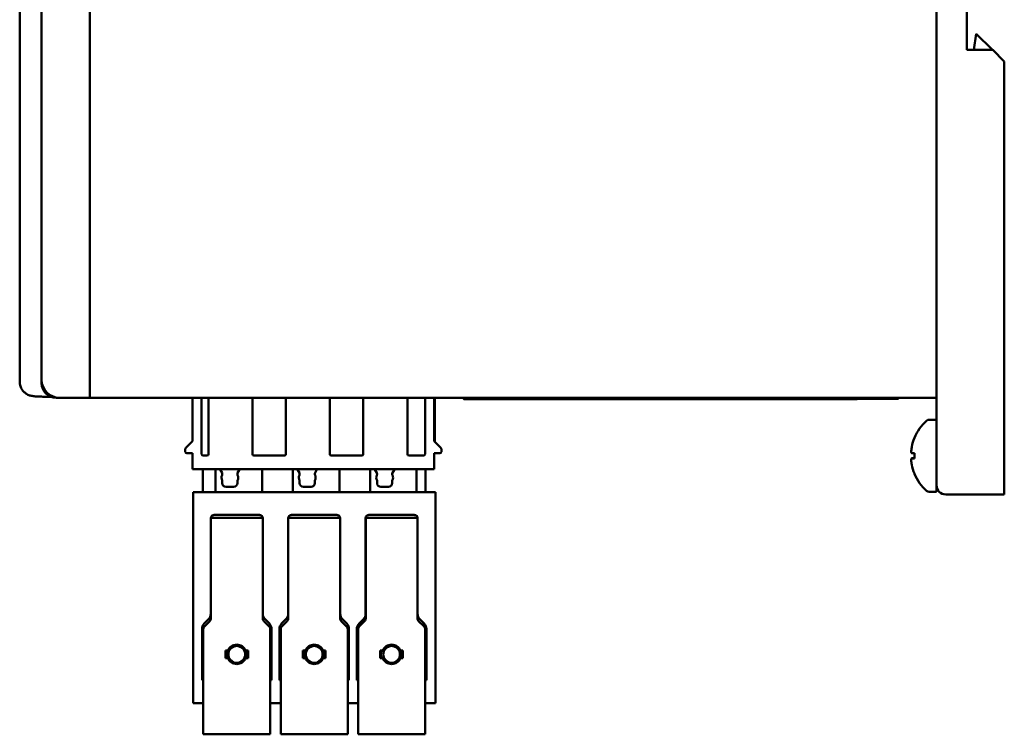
# Model space of a CAD drawing. Header units: inches. Extents: x 4.4 to 27.1, y 0.9 to 21.3.
# Tile 16 of 17: x 22 to 27.1, y 7.6 to 11.3. Entities that reach past the tile are written whole.
import ezdxf

# ---------------------------------------------------------------- set-up
doc = ezdxf.new("R2010")
doc.units = ezdxf.units.IN
doc.header["$MEASUREMENT"] = 0
doc.layers.add('Visible (ANSI)', color=7, linetype='Continuous', lineweight=50)

msp = doc.modelspace()

# ---------------------------------------------------------------- linework, layer by layer
at = {"layer": 'Visible (ANSI)'}
for p, q in [((26.7652, 14.7626), (26.7652, 8.8566)), ((22.3902, 9.3096), (22.3902, 14.3096)), ((22.0269, 9.3932), (22.0269, 14.226)), ((22.1402, 9.4026), (22.1402, 14.2166)), ((26.9222, 11.1086), (26.9222, 12.5106)), ((26.97, 11.1917), (26.9569, 11.1086)), ((27.0542, 11.1086), (26.97, 11.1917)), ((27.0552, 11.1086), (26.9222, 11.1086)), ((27.0552, 11.1086), (27.1152, 11.0486)), ((27.1152, 11.0486), (27.1152, 8.8566)), ((22.1402, 9.3846), (22.1402, 9.4026)), ((22.2332, 9.3096), (22.2152, 9.3096)), ((22.2332, 9.3096), (22.3902, 9.3096)), ((22.3902, 9.3096), (22.4227, 9.3096)), ((22.4227, 9.3096), (22.5845, 9.3096)), ((22.5845, 9.3096), (22.6169, 9.3096)), ((22.6169, 9.3096), (22.6245, 9.3096)), ((22.657, 9.3096), (22.6245, 9.3096)), ((22.657, 9.3096), (22.6595, 9.3096)), ((22.6919, 9.3096), (22.6595, 9.3096)), ((22.6919, 9.3096), (22.6995, 9.3096)), ((22.6995, 9.3096), (22.732, 9.3096)), ((22.732, 9.3096), (22.9245, 9.3096)), ((22.7857, 9.3092), (22.7857, 9.3096)), ((22.7861, 9.3096), (22.7857, 9.3092)), ((22.7857, 9.3092), (24.2749, 9.3089)), ((22.92, 9.0854), (22.92, 9.3092)), ((22.9245, 9.3096), (22.9569, 9.3096)), ((22.9569, 9.3096), (22.9645, 9.3096)), ((22.997, 9.3096), (22.9645, 9.3096)), ((22.9672, 9.0185), (22.9672, 9.3092)), ((22.997, 9.3096), (22.9995, 9.3096)), ((23.0319, 9.3096), (22.9995, 9.3096)), ((23.0026, 9.3092), (23.0026, 9.0185)), ((23.0319, 9.3096), (23.0395, 9.3096)), ((23.0395, 9.3096), (23.072, 9.3096)), ((23.072, 9.3096), (23.2645, 9.3096)), ((23.2294, 9.0185), (23.2294, 9.3091)), ((23.2645, 9.3096), (23.2969, 9.3096)), ((23.2969, 9.3096), (23.3045, 9.3096)), ((23.337, 9.3096), (23.3045, 9.3096)), ((23.337, 9.3096), (23.3395, 9.3096)), ((23.3719, 9.3096), (23.3395, 9.3096)), ((23.3719, 9.3096), (23.3795, 9.3096)), ((23.3795, 9.3096), (23.412, 9.3096)), ((23.4026, 9.3091), (23.4026, 9.0185)), ((23.412, 9.3096), (23.6045, 9.3096)), ((23.6045, 9.3096), (23.6369, 9.3096)), ((23.6294, 9.0185), (23.6294, 9.309)), ((23.6369, 9.3096), (23.6445, 9.3096)), ((23.677, 9.3096), (23.6445, 9.3096)), ((23.677, 9.3096), (23.6795, 9.3096)), ((23.7119, 9.3096), (23.6795, 9.3096)), ((23.7119, 9.3096), (23.7195, 9.3096)), ((23.7195, 9.3096), (23.752, 9.3096)), ((23.752, 9.3096), (23.9445, 9.3096)), ((23.8026, 9.309), (23.8026, 9.0185)), ((23.9445, 9.3096), (23.9769, 9.3096)), ((23.9769, 9.3096), (23.9845, 9.3096)), ((24.017, 9.3096), (23.9845, 9.3096)), ((24.017, 9.3096), (24.0195, 9.3096)), ((24.0519, 9.3096), (24.0195, 9.3096)), ((24.031, 9.0185), (24.031, 9.3089)), ((24.0519, 9.3096), (24.0595, 9.3096)), ((24.0595, 9.3096), (24.092, 9.3096)), ((24.092, 9.3096), (24.2845, 9.3096)), ((24.1215, 9.3089), (24.1215, 9.0185)), ((24.1688, 9.0854), (24.1688, 9.3089)), ((24.1727, 9.3089), (24.1727, 9.0814)), ((24.2589, 9.3095), (24.2311, 9.3096)), ((24.2589, 9.3095), (24.2589, 9.3096)), ((24.2749, 9.3089), (24.2589, 9.3095)), ((24.2749, 9.3089), (24.2749, 9.3096)), ((24.2845, 9.3096), (24.3169, 9.3096)), ((24.3169, 9.3096), (24.3245, 9.3096)), ((24.3199, 9.3048), (24.3199, 9.3096)), ((24.3206, 9.3054), (24.3199, 9.3048)), ((24.3199, 9.3048), (24.3224, 9.3023)), ((24.3206, 9.3054), (24.3206, 9.3096)), ((26.567, 9.3049), (24.3206, 9.3054)), ((24.357, 9.3096), (24.3245, 9.3096)), ((26.3521, 9.3012), (24.3355, 9.3017)), ((24.357, 9.3096), (24.3595, 9.3096)), ((24.3919, 9.3096), (24.3595, 9.3096)), ((24.3693, 9.3026), (24.3693, 9.3041)), ((24.3919, 9.3096), (24.3995, 9.3096)), ((24.3995, 9.3096), (24.432, 9.3096)), ((24.432, 9.3096), (24.4412, 9.3096)), ((24.473, 9.3096), (24.4412, 9.3096)), ((24.473, 9.3096), (24.5621, 9.3096)), ((24.5192, 9.3041), (24.5192, 9.3025)), ((24.5621, 9.3096), (24.5939, 9.3096)), ((24.5693, 9.3025), (24.5693, 9.3041)), ((24.5939, 9.3096), (24.6007, 9.3096)), ((24.6007, 9.3096), (24.6332, 9.3096)), ((24.6332, 9.3096), (24.6423, 9.3096)), ((24.6748, 9.3096), (24.6423, 9.3096)), ((24.6748, 9.3096), (24.6757, 9.3096)), ((24.7082, 9.3096), (24.6757, 9.3096)), ((24.7082, 9.3096), (24.7173, 9.3096)), ((24.7173, 9.3096), (24.7498, 9.3096)), ((24.7192, 9.304), (24.7192, 9.3025)), ((24.7498, 9.3096), (24.9507, 9.3096)), ((24.7693, 9.3025), (24.7693, 9.304)), ((24.9192, 9.304), (24.9192, 9.3025)), ((24.9507, 9.3096), (24.9832, 9.3096)), ((24.9693, 9.3024), (24.9693, 9.304)), ((24.9832, 9.3096), (24.9923, 9.3096)), ((25.0248, 9.3096), (24.9923, 9.3096)), ((25.0248, 9.3096), (25.0257, 9.3096)), ((25.0582, 9.3096), (25.0257, 9.3096)), ((25.0582, 9.3096), (25.0673, 9.3096)), ((25.0673, 9.3096), (25.0998, 9.3096)), ((25.0998, 9.3096), (25.3007, 9.3096)), ((25.1192, 9.3039), (25.1192, 9.3024)), ((25.1693, 9.3024), (25.1693, 9.3039)), ((25.3007, 9.3096), (25.3332, 9.3096)), ((25.3192, 9.3039), (25.3192, 9.3024)), ((25.3332, 9.3096), (25.3423, 9.3096)), ((25.3748, 9.3096), (25.3423, 9.3096)), ((25.3693, 9.3024), (25.3693, 9.3039)), ((25.3748, 9.3096), (25.3757, 9.3096)), ((25.4082, 9.3096), (25.3757, 9.3096)), ((25.4082, 9.3096), (25.4173, 9.3096)), ((25.4173, 9.3096), (25.4498, 9.3096)), ((25.4498, 9.3096), (25.6507, 9.3096)), ((25.5192, 9.3039), (25.5192, 9.3023)), ((25.5693, 9.3023), (25.5693, 9.3038)), ((25.6507, 9.3096), (25.6832, 9.3096)), ((25.6832, 9.3096), (25.6923, 9.3096)), ((25.7248, 9.3096), (25.6923, 9.3096)), ((25.7192, 9.3038), (25.7192, 9.3023)), ((25.7248, 9.3096), (25.7257, 9.3096)), ((25.7582, 9.3096), (25.7257, 9.3096)), ((25.7582, 9.3096), (25.7673, 9.3096)), ((25.7673, 9.3096), (25.7998, 9.3096)), ((25.7693, 9.3023), (25.7693, 9.3038)), ((25.7998, 9.3096), (26.0007, 9.3096)), ((25.9192, 9.3038), (25.9192, 9.3022)), ((25.9693, 9.3022), (25.9693, 9.3037)), ((26.0007, 9.3096), (26.0332, 9.3096)), ((26.0332, 9.3096), (26.0423, 9.3096)), ((26.0748, 9.3096), (26.0423, 9.3096)), ((26.0748, 9.3096), (26.0757, 9.3096)), ((26.1082, 9.3096), (26.0757, 9.3096)), ((26.1082, 9.3096), (26.1173, 9.3096)), ((26.1173, 9.3096), (26.1498, 9.3096)), ((26.1192, 9.3037), (26.1192, 9.3022)), ((26.1498, 9.3096), (26.3507, 9.3096)), ((26.1693, 9.3022), (26.1693, 9.3037)), ((26.3192, 9.3037), (26.3192, 9.3021)), ((26.3507, 9.3096), (26.3832, 9.3096)), ((26.3521, 9.3012), (26.3546, 9.3037)), ((26.3546, 9.3037), (26.5683, 9.3036)), ((26.3832, 9.3096), (26.3923, 9.3096)), ((26.4248, 9.3096), (26.3923, 9.3096)), ((26.4248, 9.3096), (26.4257, 9.3096)), ((26.4582, 9.3096), (26.4257, 9.3096)), ((26.4582, 9.3096), (26.4673, 9.3096)), ((26.4673, 9.3096), (26.4998, 9.3096)), ((26.4998, 9.3096), (26.5827, 9.3096)), ((26.567, 9.3049), (26.567, 9.3096)), ((26.5683, 9.3036), (26.567, 9.3049)), ((26.5683, 9.3036), (26.5683, 9.3096)), ((26.5827, 9.3096), (26.6098, 9.3096)), ((26.6098, 9.3096), (26.7598, 9.3096)), ((26.7598, 9.3096), (26.7652, 9.3096)), ((26.7271, 9.1961), (26.7652, 9.1961)), ((22.92, 9.0854), (22.8849, 9.0503)), ((24.2039, 9.0503), (24.1688, 9.0854)), ((22.8825, 9.0447), (22.8825, 9.0303)), ((22.8904, 9.0224), (22.92, 9.0224)), ((22.92, 8.9476), (22.92, 9.0224)), ((22.9948, 9.0106), (22.9751, 9.0106)), ((23.3948, 9.0106), (23.2373, 9.0106)), ((23.7948, 9.0106), (23.6373, 9.0106)), ((24.1137, 9.0106), (24.0388, 9.0106)), ((24.1688, 9.0224), (24.1983, 9.0224)), ((24.1688, 8.9476), (24.1688, 9.0224)), ((24.2062, 9.0303), (24.2062, 9.0447)), ((26.6367, 9.0226), (26.6504, 9.0214)), ((26.6504, 9.0233), (26.6504, 8.9958)), ((26.6367, 8.9965), (26.6504, 8.9977)), ((22.92, 8.9476), (22.92, 8.9397)), ((22.9752, 8.9397), (22.92, 8.9397)), ((22.9731, 8.8216), (22.9731, 8.9397)), ((22.9888, 8.9397), (22.9752, 8.9397)), ((22.9888, 8.9397), (23.0223, 8.9397)), ((23.036, 8.9397), (23.0223, 8.9397)), ((23.2794, 8.9397), (23.036, 8.9397)), ((23.0381, 8.8216), (23.0381, 8.9397)), ((23.0724, 8.9216), (23.0643, 8.9358)), ((23.0735, 8.9136), (23.0735, 8.9177)), ((23.1522, 8.9177), (23.1522, 8.9136)), ((23.1615, 8.9358), (23.1533, 8.9216)), ((23.2794, 8.9397), (23.4223, 8.9397)), ((23.2794, 8.8216), (23.2794, 8.9397)), ((23.436, 8.9397), (23.4223, 8.9397)), ((23.6794, 8.9397), (23.436, 8.9397)), ((23.4381, 8.8216), (23.4381, 8.9397)), ((23.4724, 8.9216), (23.4643, 8.9358)), ((23.4735, 8.9136), (23.4735, 8.9177)), ((23.5522, 8.9177), (23.5522, 8.9136)), ((23.5615, 8.9358), (23.5533, 8.9216)), ((23.6794, 8.9397), (23.8223, 8.9397)), ((23.6794, 8.8216), (23.6794, 8.9397)), ((23.836, 8.9397), (23.8223, 8.9397)), ((24.0782, 8.9397), (23.836, 8.9397)), ((23.8381, 8.8216), (23.8381, 8.9397)), ((23.8724, 8.9216), (23.8643, 8.9358)), ((23.8735, 8.9136), (23.8735, 8.9177)), ((23.9522, 8.9177), (23.9522, 8.9136)), ((23.9615, 8.9358), (23.9533, 8.9216)), ((24.0782, 8.9397), (24.1077, 8.9397)), ((24.0782, 8.8216), (24.0782, 8.9397)), ((24.1214, 8.9397), (24.1077, 8.9397)), ((24.1688, 8.9397), (24.1214, 8.9397)), ((24.1235, 8.8216), (24.1235, 8.9397)), ((24.1688, 8.9476), (24.1688, 8.9397)), ((23.0735, 8.8688), (23.0735, 8.8812)), ((23.1522, 8.8812), (23.1522, 8.8688)), ((23.4735, 8.8688), (23.4735, 8.8812)), ((23.5522, 8.8812), (23.5522, 8.8688)), ((23.8735, 8.8688), (23.8735, 8.8812)), ((23.9522, 8.8812), (23.9522, 8.8688)), ((26.7652, 8.8231), (26.7652, 8.8566)), ((27.1152, 8.8566), (27.1152, 8.8096)), ((22.9239, 8.8216), (24.1751, 8.8216)), ((22.9239, 8.7726), (22.9239, 8.8216)), ((23.1325, 8.8492), (23.0932, 8.8492)), ((23.5325, 8.8492), (23.4932, 8.8492)), ((23.9325, 8.8492), (23.8932, 8.8492)), ((24.1751, 8.7726), (24.1751, 8.8216)), ((26.7271, 8.8231), (26.7652, 8.8231)), ((26.8122, 8.8096), (27.1152, 8.8096)), ((22.9239, 8.7726), (22.9239, 8.6468)), ((24.1751, 8.7726), (24.1751, 8.6468)), ((23.0302, 8.7035), (23.2676, 8.7035)), ((23.4302, 8.7035), (23.6676, 8.7035)), ((23.8302, 8.7035), (24.0676, 8.7035)), ((23.0144, 8.6468), (23.0144, 8.6877)), ((23.015, 8.6885), (23.015, 8.6295)), ((23.015, 8.6885), (23.2827, 8.6885)), ((23.2827, 8.6295), (23.2827, 8.6885)), ((23.2833, 8.6877), (23.2833, 8.6468)), ((23.4144, 8.6468), (23.4144, 8.6877)), ((23.415, 8.6885), (23.415, 8.6295)), ((23.415, 8.6885), (23.6827, 8.6885)), ((23.6827, 8.6295), (23.6827, 8.6885)), ((23.6833, 8.6877), (23.6833, 8.6468)), ((23.8144, 8.6468), (23.8144, 8.6877)), ((23.815, 8.6885), (23.815, 8.6295)), ((23.815, 8.6885), (24.0827, 8.6885)), ((24.0827, 8.6295), (24.0827, 8.6885)), ((24.0833, 8.6877), (24.0833, 8.6468)), ((22.9239, 8.4643), (22.9239, 8.6468)), ((23.0144, 8.6468), (23.0144, 8.4643)), ((23.015, 8.4544), (23.015, 8.6295)), ((23.2827, 8.6295), (23.2827, 8.4544)), ((23.2833, 8.4643), (23.2833, 8.6468)), ((23.4144, 8.6468), (23.4144, 8.4643)), ((23.415, 8.4544), (23.415, 8.6295)), ((23.6827, 8.6295), (23.6827, 8.4544)), ((23.6833, 8.4643), (23.6833, 8.6468)), ((23.8144, 8.6468), (23.8144, 8.4643)), ((23.815, 8.4544), (23.815, 8.6295)), ((24.0827, 8.6295), (24.0827, 8.4544)), ((24.0833, 8.4643), (24.0833, 8.6468)), ((24.1751, 8.4643), (24.1751, 8.6468)), ((22.9239, 8.4643), (22.9239, 8.0171)), ((23.0144, 8.192), (23.0144, 8.4643)), ((23.015, 8.4544), (23.015, 8.3918)), ((23.2827, 8.3918), (23.2827, 8.4544)), ((23.2833, 8.4643), (23.2833, 8.192)), ((23.4144, 8.192), (23.4144, 8.4643)), ((23.415, 8.4544), (23.415, 8.3918)), ((23.6827, 8.3918), (23.6827, 8.4544)), ((23.6833, 8.4643), (23.6833, 8.192)), ((23.8144, 8.192), (23.8144, 8.4643)), ((23.815, 8.4544), (23.815, 8.3918)), ((24.0827, 8.3918), (24.0827, 8.4544)), ((24.0833, 8.4643), (24.0833, 8.192)), ((24.1751, 8.4643), (24.1751, 8.0171)), ((23.015, 8.1683), (23.015, 8.3918)), ((23.2827, 8.3918), (23.2827, 8.1683)), ((23.415, 8.1683), (23.415, 8.3918)), ((23.6827, 8.3918), (23.6827, 8.1683)), ((23.815, 8.1683), (23.815, 8.3918)), ((24.0827, 8.3918), (24.0827, 8.1683)), ((22.9807, 8.142), (23.0029, 8.1642)), ((23.0093, 8.1544), (22.9814, 8.1266)), ((23.3164, 8.1266), (23.2885, 8.1544)), ((23.2949, 8.1642), (23.3171, 8.142)), ((23.3807, 8.142), (23.4029, 8.1642)), ((23.4093, 8.1544), (23.3814, 8.1266)), ((23.7164, 8.1266), (23.6885, 8.1544)), ((23.6949, 8.1642), (23.7171, 8.142)), ((23.7807, 8.142), (23.8029, 8.1642)), ((23.8093, 8.1544), (23.7814, 8.1266)), ((24.1164, 8.1266), (24.0885, 8.1544)), ((24.0949, 8.1642), (24.1171, 8.142)), ((22.9692, 8.0171), (22.9692, 8.1141)), ((22.9757, 7.5893), (22.9757, 8.1127)), ((23.3221, 7.5893), (23.3221, 8.1127)), ((23.3286, 8.1141), (23.3286, 8.0171)), ((23.3692, 8.0171), (23.3692, 8.1141)), ((23.3757, 7.5893), (23.3757, 8.1127)), ((23.7221, 7.5893), (23.7221, 8.1127)), ((23.7286, 8.1141), (23.7286, 8.0171)), ((23.7692, 8.0171), (23.7692, 8.1141)), ((23.7757, 7.5893), (23.7757, 8.1127)), ((24.1221, 7.5893), (24.1221, 8.1127)), ((24.1286, 8.1141), (24.1286, 8.0171)), ((22.9239, 8.0081), (22.9239, 8.0171)), ((22.9239, 8.0081), (22.9239, 7.7378)), ((22.9692, 8.0171), (22.9692, 8.0081)), ((22.9692, 7.8491), (22.9692, 8.0081)), ((23.0904, 8.0022), (23.1026, 8.0022)), ((23.0938, 7.9988), (23.0904, 8.0022)), ((23.0904, 7.9639), (23.0904, 8.0022)), ((23.0938, 7.9988), (23.1049, 7.9988)), ((23.0938, 7.9673), (23.0938, 7.9988)), ((23.1929, 7.9988), (23.204, 7.9988)), ((23.1952, 8.0022), (23.2074, 8.0022)), ((23.2074, 8.0022), (23.204, 7.9988)), ((23.204, 7.9673), (23.204, 7.9988)), ((23.2074, 8.0022), (23.2074, 7.9639)), ((23.3286, 8.0081), (23.3286, 8.0171)), ((23.3286, 8.0081), (23.3286, 7.8491)), ((23.3692, 8.0171), (23.3692, 8.0081)), ((23.3692, 7.8491), (23.3692, 8.0081)), ((23.4904, 8.0022), (23.5026, 8.0022)), ((23.4938, 7.9988), (23.4904, 8.0022)), ((23.4904, 7.9639), (23.4904, 8.0022)), ((23.4938, 7.9988), (23.5049, 7.9988)), ((23.4938, 7.9673), (23.4938, 7.9988)), ((23.5929, 7.9988), (23.604, 7.9988)), ((23.5952, 8.0022), (23.6074, 8.0022)), ((23.6074, 8.0022), (23.604, 7.9988)), ((23.604, 7.9673), (23.604, 7.9988)), ((23.6074, 8.0022), (23.6074, 7.9639)), ((23.7286, 8.0081), (23.7286, 8.0171)), ((23.7286, 8.0081), (23.7286, 7.8491)), ((23.7692, 8.0171), (23.7692, 8.0081)), ((23.7692, 7.8491), (23.7692, 8.0081)), ((23.8904, 8.0022), (23.9026, 8.0022)), ((23.8938, 7.9988), (23.8904, 8.0022)), ((23.8904, 7.9639), (23.8904, 8.0022)), ((23.8938, 7.9988), (23.9049, 7.9988)), ((23.8938, 7.9673), (23.8938, 7.9988)), ((23.9929, 7.9988), (24.004, 7.9988)), ((23.9952, 8.0022), (24.0074, 8.0022)), ((24.0074, 8.0022), (24.004, 7.9988)), ((24.004, 7.9673), (24.004, 7.9988)), ((24.0074, 8.0022), (24.0074, 7.9639)), ((24.1286, 8.0081), (24.1286, 8.0171)), ((24.1286, 8.0081), (24.1286, 7.8491)), ((24.1751, 8.0081), (24.1751, 8.0171)), ((24.1751, 8.0081), (24.1751, 7.7378)), ((23.0904, 7.9639), (23.0938, 7.9673)), ((23.0904, 7.9639), (23.1026, 7.9639)), ((23.0938, 7.9673), (23.1049, 7.9673)), ((23.1929, 7.9673), (23.204, 7.9673)), ((23.1952, 7.9639), (23.2074, 7.9639)), ((23.204, 7.9673), (23.2074, 7.9639)), ((23.4904, 7.9639), (23.4938, 7.9673)), ((23.4904, 7.9639), (23.5026, 7.9639)), ((23.4938, 7.9673), (23.5049, 7.9673)), ((23.5929, 7.9673), (23.604, 7.9673)), ((23.5952, 7.9639), (23.6074, 7.9639)), ((23.604, 7.9673), (23.6074, 7.9639)), ((23.8904, 7.9639), (23.8938, 7.9673)), ((23.8904, 7.9639), (23.9026, 7.9639)), ((23.8938, 7.9673), (23.9049, 7.9673)), ((23.9929, 7.9673), (24.004, 7.9673)), ((23.9952, 7.9639), (24.0074, 7.9639)), ((24.004, 7.9673), (24.0074, 7.9639)), ((22.9757, 7.8491), (22.9692, 7.8491)), ((23.3286, 7.8491), (23.3221, 7.8491)), ((23.3757, 7.8491), (23.3692, 7.8491)), ((23.7286, 7.8491), (23.7221, 7.8491)), ((23.7757, 7.8491), (23.7692, 7.8491)), ((24.1286, 7.8491), (24.1221, 7.8491)), ((22.9239, 7.7311), (22.9239, 7.7378)), ((24.1751, 7.7311), (24.1751, 7.7378)), ((22.9239, 7.7311), (22.9757, 7.7311)), ((23.3221, 7.7311), (23.3757, 7.7311)), ((23.7221, 7.7311), (23.7757, 7.7311)), ((24.1221, 7.7311), (24.1751, 7.7311)), ((22.9757, 7.5893), (22.9757, 7.5696)), ((23.3221, 7.5696), (23.3221, 7.5893)), ((23.3757, 7.5893), (23.3757, 7.5696)), ((23.7221, 7.5696), (23.7221, 7.5893)), ((23.7757, 7.5893), (23.7757, 7.5696)), ((24.1221, 7.5696), (24.1221, 7.5893)), ((23.3221, 7.5696), (22.9757, 7.5696)), ((23.7221, 7.5696), (23.3757, 7.5696)), ((24.1221, 7.5696), (23.7757, 7.5696))]:
    msp.add_line(p, q, dxfattribs=at)
for centre, radius, start, end in [((22.2332, 9.4026), 0.093, 180, 270), ((26.8747, 9.0096), 0.2424, 131.5409, 157.3996), ((26.7271, 9.1761), 0.02, 90, 131.5409), ((26.6566, 9.1003), 0.0062, 157.3996, 178.1056), ((22.8904, 9.0447), 0.00787, 135, 180), ((22.8904, 9.0303), 0.00787, 180, 270), ((22.9751, 9.0185), 0.00787, 180, 270), ((22.9948, 9.0185), 0.00787, 270, 0), ((23.2373, 9.0185), 0.00787, 180, 270), ((23.3948, 9.0185), 0.00787, 270, 0), ((23.6373, 9.0185), 0.00787, 180, 270), ((23.7948, 9.0185), 0.00787, 270, 0), ((24.0388, 9.0185), 0.00787, 180, 270), ((24.1137, 9.0185), 0.00787, 270, 0), ((24.1983, 9.0303), 0.00787, 270, 0), ((24.1983, 9.0447), 0.00787, 0, 45), ((23.0574, 8.9318), 0.00787, 30, 90), ((23.1011, 8.8964), 0.0315, 154.1581, 208.955), ((23.0656, 8.9177), 0.00787, 0, 30), ((23.0656, 8.9136), 0.00787, 334.1581, 0), ((23.1601, 8.9177), 0.00787, 150, 180), ((23.1601, 8.9136), 0.00787, 180, 205.8419), ((23.1247, 8.8964), 0.0315, 331.045, 25.8419), ((23.1683, 8.9318), 0.00787, 90, 150), ((23.4574, 8.9318), 0.00787, 30, 90), ((23.5011, 8.8964), 0.0315, 154.1581, 208.955), ((23.4656, 8.9177), 0.00787, 0, 30), ((23.4656, 8.9136), 0.00787, 334.1581, 0), ((23.5601, 8.9177), 0.00787, 150, 180), ((23.5601, 8.9136), 0.00787, 180, 205.8419), ((23.5247, 8.8964), 0.0315, 331.045, 25.8419), ((23.5683, 8.9318), 0.00787, 90, 150), ((23.8574, 8.9318), 0.00787, 30, 90), ((23.9011, 8.8964), 0.0315, 154.1581, 208.955), ((23.8656, 8.9177), 0.00787, 0, 30), ((23.8656, 8.9136), 0.00787, 334.1581, 0), ((23.9601, 8.9177), 0.00787, 150, 180), ((23.9601, 8.9136), 0.00787, 180, 205.8419), ((23.9247, 8.8964), 0.0315, 331.045, 25.8419), ((23.9683, 8.9318), 0.00787, 90, 150), ((26.6566, 8.9188), 0.0062, 181.8944, 202.6004), ((26.8747, 9.0096), 0.2424, 202.6004, 228.4591), ((23.0932, 8.8688), 0.0197, 180, 270), ((23.1325, 8.8688), 0.0197, 270, 0), ((23.4932, 8.8688), 0.0197, 180, 270), ((23.5325, 8.8688), 0.0197, 270, 0), ((23.8932, 8.8688), 0.0197, 180, 270), ((23.9325, 8.8688), 0.0197, 270, 0), ((26.8122, 8.8566), 0.047, 180, 270), ((26.7271, 8.8431), 0.02, 228.4591, 270), ((23.0302, 8.6877), 0.0157, 90, 180), ((23.2676, 8.6877), 0.0157, 0, 90), ((23.4302, 8.6877), 0.0157, 90, 180), ((23.6676, 8.6877), 0.0157, 0, 90), ((23.8302, 8.6877), 0.0157, 90, 180), ((24.0676, 8.6877), 0.0157, 0, 90), ((23.0085, 8.1141), 0.0394, 135, 180), ((22.9751, 8.192), 0.0394, 315, 0), ((22.9953, 8.1683), 0.0197, 315, 0), ((23.3024, 8.1683), 0.0197, 180, 225), ((23.3227, 8.192), 0.0394, 180, 225), ((23.2892, 8.1141), 0.0394, 0, 45), ((23.4085, 8.1141), 0.0394, 135, 180), ((23.3751, 8.192), 0.0394, 315, 0), ((23.3953, 8.1683), 0.0197, 315, 0), ((23.7024, 8.1683), 0.0197, 180, 225), ((23.7227, 8.192), 0.0394, 180, 225), ((23.6892, 8.1141), 0.0394, 0, 45), ((23.8085, 8.1141), 0.0394, 135, 180), ((23.7751, 8.192), 0.0394, 315, 0), ((23.7953, 8.1683), 0.0197, 315, 0), ((24.1024, 8.1683), 0.0197, 180, 225), ((24.1227, 8.192), 0.0394, 180, 225), ((24.0892, 8.1141), 0.0394, 0, 45), ((22.9953, 8.1127), 0.0197, 135, 180), ((23.3024, 8.1127), 0.0197, 0, 45), ((23.3953, 8.1127), 0.0197, 135, 180), ((23.7024, 8.1127), 0.0197, 0, 45), ((23.7953, 8.1127), 0.0197, 135, 180), ((24.1024, 8.1127), 0.0197, 0, 45), ((23.1489, 7.983), 0.0501, 22.4692, 157.5308), ((23.1489, 7.983), 0.0433, 158.6763, 201.3237), ((23.1489, 7.983), 0.0433, 21.3237, 158.6763), ((23.1489, 7.983), 0.0433, 338.6763, 21.3237), ((23.5489, 7.983), 0.0501, 22.4692, 157.5308), ((23.5489, 7.983), 0.0433, 158.6763, 201.3237), ((23.5489, 7.983), 0.0433, 21.3237, 158.6763), ((23.5489, 7.983), 0.0433, 338.6763, 21.3237), ((23.9489, 7.983), 0.0501, 22.4692, 157.5308), ((23.9489, 7.983), 0.0433, 158.6763, 201.3237), ((23.9489, 7.983), 0.0433, 21.3237, 158.6763), ((23.9489, 7.983), 0.0433, 338.6763, 21.3237), ((23.1489, 7.983), 0.0501, 202.4692, 337.5308), ((23.1489, 7.983), 0.0433, 201.3237, 338.6763), ((23.5489, 7.983), 0.0501, 202.4692, 337.5308), ((23.5489, 7.983), 0.0433, 201.3237, 338.6763), ((23.9489, 7.983), 0.0501, 202.4692, 337.5308), ((23.9489, 7.983), 0.0433, 201.3237, 338.6763)]:
    msp.add_arc(centre, radius, start, end, dxfattribs=at)
for centre, major_axis, ratio, start_param, end_param in [((22.2152, 9.3846), (-0.053, -0.053), 0.999924, 5.497825, 7.068545), ((24.3349, 9.3023), (-0.0125, 0), 0.044403, 0.044545, 1.613705), ((24.4443, 9.3041), (0.075, 0), 0.008727, 0.000076, 3.141516), ((24.4443, 9.3026), (-0.075, 0), 0.008727, 6.283109, 9.424854), ((24.6443, 9.3041), (0.075, 0), 0.008727, 0.000076, 3.141516), ((24.6443, 9.3025), (-0.075, 0), 0.008727, 6.283109, 9.424854), ((24.8443, 9.304), (0.075, 0), 0.008727, 0.000076, 3.141516), ((24.8443, 9.3025), (-0.075, 0), 0.008727, 6.283109, 9.424854), ((25.0443, 9.304), (0.075, 0), 0.008727, 0.000076, 3.141516), ((25.0443, 9.3024), (-0.075, 0), 0.008727, 6.283109, 9.424854), ((25.2443, 9.3039), (0.075, 0), 0.008727, 0.000076, 3.141516), ((25.2443, 9.3024), (-0.075, 0), 0.008727, 6.283109, 9.424854), ((25.4443, 9.3039), (0.075, 0), 0.008727, 0.000076, 3.141516), ((25.4443, 9.3023), (-0.075, 0), 0.008727, 6.283109, 9.424854), ((25.6443, 9.3038), (0.075, 0), 0.008727, 0.000076, 3.141516), ((25.6443, 9.3023), (-0.075, 0), 0.008727, 6.283109, 9.424854), ((25.8443, 9.3038), (0.075, 0), 0.008727, 0.000076, 3.141516), ((25.8443, 9.3022), (-0.075, 0), 0.008727, 6.283109, 9.424854), ((26.0443, 9.3037), (0.075, 0), 0.008727, 0.000076, 3.141516), ((26.0443, 9.3022), (-0.075, 0), 0.008727, 6.283109, 9.424854), ((26.2443, 9.3037), (0.075, 0), 0.008727, 0.000076, 3.141516), ((26.2443, 9.3021), (-0.075, 0), 0.008727, 6.283109, 9.424854), ((26.8738, 9.01), (0.1037, 0.219), 0.99534, 1.622361, 1.821261), ((26.8738, 9), (-0.2413, 0.0211), 0.041262, 5.894393, 6.093293), ((26.8738, 9.0191), (-0.2413, -0.0211), 0.041262, 0.189893, 0.388792), ((26.8738, 9.0092), (-0.1037, 0.219), 0.99534, 1.320332, 1.519232)]:
    msp.add_ellipse(centre, major_axis=major_axis, ratio=ratio, start_param=start_param, end_param=end_param, dxfattribs=at)
for points, knots in [([(22.0269, 9.3932), (22.0269, 9.385), (22.0283, 9.3768), (22.0332, 9.362), (22.0367, 9.3556), (22.0446, 9.3441), (22.049, 9.3398), (22.0575, 9.3323), (22.0614, 9.3298), (22.0685, 9.3257), (22.0714, 9.3244), (22.0773, 9.322), (22.0798, 9.3212), (22.086, 9.3195), (22.0885, 9.319), (22.0953, 9.3178), (22.0983, 9.3175), (22.1049, 9.3168), (22.1083, 9.3166), (22.1161, 9.3161), (22.1204, 9.3159), (22.1296, 9.3155), (22.1339, 9.3154), (22.1391, 9.3152)], [1.1381245, 1.1381245, 1.1381245, 1.1381245, 1.1518301, 1.1518301, 1.1668852, 1.1668852, 1.1859443, 1.1859443, 1.2101488, 1.2101488, 1.2391841, 1.2391841, 1.2804964, 1.2804964, 1.3619846, 1.3619846, 1.5381643, 1.5381643, 1.714344, 1.714344, 1.8905237, 1.8905237, 2.0190229, 2.0190229, 2.0190229, 2.0190229]), ([(22.1891, 9.3142), (22.1775, 9.3145), (22.1642, 9.3147), (22.1479, 9.315), (22.1432, 9.3151), (22.1391, 9.3152)], [0.5995748, 0.5995748, 0.5995748, 0.5995748, 0.8045055, 0.8045055, 0.901147, 0.901147, 0.901147, 0.901147]), ([(26.637, 9.0226), (26.6362, 9.0225), (26.6355, 9.0232), (26.6346, 9.0261), (26.6344, 9.0284), (26.6343, 9.0339), (26.6344, 9.0373), (26.6352, 9.0449), (26.6358, 9.0491), (26.6367, 9.0539), (26.6368, 9.0548), (26.637, 9.0556)], [0, 0, 0, 0, 0.030458, 0.030458, 0.060916, 0.060916, 0.0912553, 0.0912553, 0.1215946, 0.1215946, 0.1282974, 0.1282974, 0.1282974, 0.1282974]), ([(26.6504, 9.0233), (26.6504, 9.0233), (26.6505, 9.0233), (26.6508, 9.0233), (26.6508, 9.0233), (26.6508, 9.0233)], [0.070224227, 0.070224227, 0.070224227, 0.070224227, 0.076097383, 0.076097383, 0.076126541, 0.076126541, 0.076126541, 0.076126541]), ([(26.637, 8.9635), (26.6362, 8.9674), (26.6355, 8.9716), (26.6346, 8.9795), (26.6344, 8.9832), (26.6343, 8.9891), (26.6344, 8.9916), (26.6352, 8.9952), (26.6358, 8.9962), (26.6367, 8.9965), (26.6368, 8.9965), (26.637, 8.9965)], [0, 0, 0, 0, 0.030458, 0.030458, 0.060916, 0.060916, 0.0912553, 0.0912553, 0.1215946, 0.1215946, 0.1282974, 0.1282974, 0.1282974, 0.1282974]), ([(26.6508, 8.9958), (26.6508, 8.9958), (26.6508, 8.9958), (26.6505, 8.9958), (26.6504, 8.9958), (26.6504, 8.9958)], [0.017596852, 0.017596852, 0.017596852, 0.017596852, 0.01762601, 0.01762601, 0.023499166, 0.023499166, 0.023499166, 0.023499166])]:
    msp.add_open_spline(points, degree=3, knots=knots, dxfattribs=at)
for points in [[(23.1049, 7.9988), (23.1037, 8.0004), (23.1026, 8.0022)], [(23.1952, 8.0022), (23.194, 8.0004), (23.1929, 7.9988)], [(23.5049, 7.9988), (23.5037, 8.0004), (23.5026, 8.0022)], [(23.5952, 8.0022), (23.594, 8.0004), (23.5929, 7.9988)], [(23.9049, 7.9988), (23.9037, 8.0004), (23.9026, 8.0022)], [(23.9952, 8.0022), (23.994, 8.0004), (23.9929, 7.9988)], [(23.1026, 7.9639), (23.1037, 7.9656), (23.1049, 7.9673)], [(23.1929, 7.9673), (23.194, 7.9656), (23.1952, 7.9639)], [(23.5026, 7.9639), (23.5037, 7.9656), (23.5049, 7.9673)], [(23.5929, 7.9673), (23.594, 7.9656), (23.5952, 7.9639)], [(23.9026, 7.9639), (23.9037, 7.9656), (23.9049, 7.9673)], [(23.9929, 7.9673), (23.994, 7.9656), (23.9952, 7.9639)]]:
    msp.add_open_spline(points, degree=2, dxfattribs=at)
for points, weights in [([(23.1085, 7.9988), (23.1068, 7.9988), (23.1049, 7.9988)], [1, 1.00081844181, 1]), ([(23.1929, 7.9988), (23.191, 7.9988), (23.1892, 7.9988)], [1, 1.0008184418, 1]), ([(23.5085, 7.9988), (23.5068, 7.9988), (23.5049, 7.9988)], [1, 1.00081844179, 1]), ([(23.5929, 7.9988), (23.591, 7.9988), (23.5892, 7.9988)], [1, 1.00081844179, 1]), ([(23.9085, 7.9988), (23.9068, 7.9988), (23.9049, 7.9988)], [1, 1.0008184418, 1]), ([(23.9929, 7.9988), (23.991, 7.9988), (23.9892, 7.9988)], [1, 1.0008184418, 1]), ([(23.1049, 7.9673), (23.1068, 7.9673), (23.1085, 7.9673)], [1, 1.00081844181, 1]), ([(23.1892, 7.9673), (23.191, 7.9673), (23.1929, 7.9673)], [1, 1.0008184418, 1]), ([(23.5049, 7.9673), (23.5068, 7.9673), (23.5085, 7.9673)], [1, 1.00081844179, 1]), ([(23.5892, 7.9673), (23.591, 7.9673), (23.5929, 7.9673)], [1, 1.00081844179, 1]), ([(23.9049, 7.9673), (23.9068, 7.9673), (23.9085, 7.9673)], [1, 1.0008184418, 1]), ([(23.9892, 7.9673), (23.991, 7.9673), (23.9929, 7.9673)], [1, 1.0008184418, 1])]:
    msp.add_rational_spline(points, weights, degree=2, dxfattribs=at)

doc.saveas('drawing.dxf')
